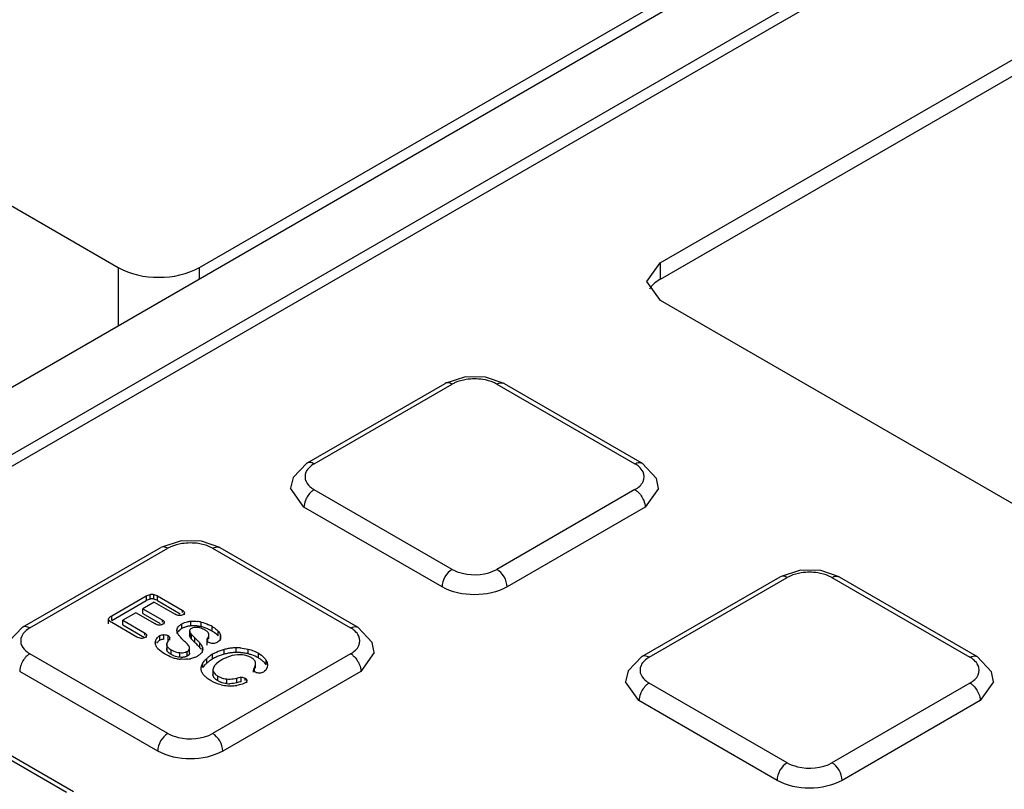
# Model space of a CAD drawing. Header units: millimetres. Extents: x 91 to 702, y 284 to 823.
# Tile 15 of 18: x 557 to 591, y 725 to 751. Entities that reach past the tile are written whole.
import ezdxf

# ---------------------------------------------------------------- set-up
doc = ezdxf.new("R2010")
doc.units = ezdxf.units.MM
doc.header["$LTSCALE"] = 71.961336
doc.layers.get('0').update_dxf_attribs({"linetype": 'CONTINUOUS'})

msp = doc.modelspace()

# ---------------------------------------------------------------- linework, layer by layer
at = {"color": 7, "linetype": 'Continuous'}
for p, q in [((526.754, 721.326), (606.232, 767.213)), ((528.89, 720.215), (608.156, 765.98)), ((528.89, 719.807), (608.156, 765.571)), ((563.219, 742.771), (591.574, 759.141)), ((579.27, 742.934), (605.575, 758.121)), ((579.271, 742.363), (605.575, 757.549)), ((555.838, 745.4), (560.391, 742.771)), ((560.391, 742.771), (560.391, 740.747)), ((563.219, 742.38), (563.219, 742.771)), ((578.802, 742.281), (579.27, 742.934)), ((579.271, 742.363), (579.271, 742.934)), ((579.271, 741.628), (578.802, 742.281)), ((619.152, 718.603), (579.271, 741.628)), ((566.965, 735.958), (571.773, 738.734)), ((567.215, 735.933), (572.022, 738.709)), ((573.579, 738.709), (578.386, 735.933)), ((573.829, 738.734), (578.637, 735.958)), ((566.861, 734.422), (566.393, 735.081)), ((572.023, 732.259), (567.215, 735.034)), ((578.387, 735.035), (573.579, 732.259)), ((579.209, 735.08), (578.741, 734.422)), ((571.669, 731.646), (566.861, 734.422)), ((578.741, 734.422), (573.932, 731.646)), ((557.065, 730.242), (561.873, 733.018)), ((557.315, 730.218), (562.123, 732.993)), ((563.679, 732.994), (568.487, 730.218)), ((563.929, 733.018), (568.737, 730.242)), ((578.632, 729.222), (583.44, 731.998)), ((578.882, 729.197), (583.69, 731.973)), ((585.246, 731.973), (590.054, 729.197)), ((585.496, 731.998), (590.304, 729.222)), ((561.501, 731.223), (561.501, 731.386)), ((561.63, 731.223), (561.63, 731.386)), ((560.165, 730.638), (561.367, 731.332)), ((560.165, 730.475), (561.367, 731.169)), ((561.64, 731.116), (561.247, 730.889)), ((561.367, 731.332), (561.367, 731.169)), ((561.64, 731.116), (562.37, 730.694)), ((561.764, 731.169), (561.764, 731.332)), ((561.764, 731.332), (562.62, 730.839)), ((561.764, 731.169), (562.555, 730.712)), ((561.003, 730.748), (560.548, 730.485)), ((561.675, 730.36), (561.003, 730.748)), ((561.247, 730.726), (561.247, 730.889)), ((561.247, 730.889), (561.919, 730.501)), ((561.247, 730.726), (561.855, 730.375)), ((562.62, 730.839), (562.62, 730.752)), ((562.699, 730.679), (562.699, 730.752)), ((560.059, 730.361), (560.059, 730.524)), ((560.165, 730.475), (560.165, 730.638)), ((561.046, 729.901), (560.165, 730.409)), ((560.548, 730.322), (560.548, 730.485)), ((560.548, 730.485), (561.303, 730.049)), ((561.919, 730.501), (561.919, 730.418)), ((561.996, 730.346), (561.996, 730.418)), ((562.611, 730.195), (562.611, 730.359)), ((562.917, 730.289), (562.917, 730.452)), ((563.283, 730.26), (563.283, 730.423)), ((560.548, 730.322), (561.303, 729.886)), ((561.303, 730.049), (561.303, 729.963)), ((562.439, 730.132), (562.446, 730.186)), ((562.446, 730.022), (562.446, 730.186)), ((562.883, 729.976), (562.883, 730.14)), ((562.895, 729.9), (562.895, 730.063)), ((563.552, 729.843), (563.552, 730.007)), ((563.659, 730.107), (563.659, 730.27)), ((563.876, 729.938), (563.876, 730.102)), ((561.382, 729.886), (561.382, 729.963)), ((561.702, 729.698), (561.702, 729.791)), ((561.844, 729.788), (561.844, 729.951)), ((561.985, 729.823), (561.985, 729.986)), ((562.087, 729.59), (562.087, 729.679)), ((562.132, 729.787), (562.132, 729.95)), ((562.185, 729.79), (562.185, 729.881)), ((562.948, 729.824), (562.948, 729.987)), ((563.062, 729.71), (563.062, 729.874)), ((563.236, 729.529), (563.236, 729.692)), ((563.487, 729.613), (563.487, 729.776)), ((563.517, 729.776), (563.517, 729.865)), ((563.957, 729.779), (563.957, 729.942)), ((562.123, 726.543), (557.316, 729.319)), ((562.102, 729.408), (562.102, 729.571)), ((562.239, 729.292), (562.239, 729.455)), ((562.539, 729.195), (562.539, 729.359)), ((562.797, 729.24), (562.797, 729.403)), ((562.877, 729.343), (562.877, 729.506)), ((563.33, 729.368), (563.33, 729.531)), ((563.33, 729.531), (563.338, 729.477)), ((568.487, 729.319), (563.68, 726.544)), ((564.082, 729.304), (564.082, 729.467)), ((564.504, 729.362), (564.504, 729.525)), ((564.915, 729.315), (564.915, 729.479)), ((565.272, 729.175), (565.272, 729.338)), ((569.31, 729.364), (568.841, 728.707)), ((563.345, 728.84), (563.345, 729.004)), ((563.478, 728.995), (563.478, 729.158)), ((563.681, 729.137), (563.681, 729.3)), ((565.177, 728.977), (565.169, 729.033)), ((565.177, 728.814), (565.177, 728.977)), ((565.54, 728.931), (565.54, 729.094)), ((561.77, 725.931), (556.962, 728.707)), ((563.282, 728.796), (563.286, 728.844)), ((563.286, 728.762), (563.286, 728.844)), ((563.692, 728.762), (563.692, 728.677)), ((563.692, 728.762), (563.703, 728.702)), ((563.703, 728.539), (563.703, 728.702)), ((568.841, 728.707), (564.033, 725.931)), ((565.108, 728.675), (565.108, 728.746)), ((565.14, 728.681), (565.14, 728.844)), ((565.591, 728.92), (565.58, 728.849)), ((563.703, 728.539), (563.692, 728.599)), ((563.867, 728.374), (563.867, 728.537)), ((564.172, 728.278), (564.172, 728.441)), ((564.521, 728.312), (564.521, 728.475)), ((564.676, 728.341), (564.676, 728.504)), ((564.814, 728.39), (564.814, 728.471)), ((564.872, 728.308), (564.872, 728.39)), ((578.528, 727.686), (578.06, 728.345)), ((583.69, 725.523), (578.882, 728.298)), ((590.054, 728.299), (585.247, 725.523)), ((590.876, 728.344), (590.408, 727.686)), ((583.337, 724.91), (578.528, 727.686)), ((590.408, 727.686), (585.6, 724.91)), ((553.78, 727.278), (558.588, 724.502)), ((554.03, 727.303), (558.838, 724.527))]:
    msp.add_line(p, q, dxfattribs=at)
for points in [[(573.829, 738.734), (573.188, 738.954), (572.488, 738.965), (571.772, 738.733)], [(566.965, 735.958), (566.481, 735.457), (566.393, 735.081)], [(579.209, 735.08), (579.137, 735.421), (578.637, 735.958)], [(563.929, 733.018), (563.289, 733.239), (562.589, 733.25), (561.873, 733.018)], [(585.496, 731.998), (584.856, 732.218), (584.155, 732.229), (583.439, 731.997)], [(557.065, 730.242), (556.581, 729.741), (556.493, 729.365)], [(569.31, 729.364), (569.237, 729.706), (568.737, 730.242)], [(578.632, 729.222), (578.148, 728.721), (578.06, 728.345)], [(590.876, 728.344), (590.804, 728.685), (590.304, 729.222)]]:
    msp.add_lwpolyline(points, dxfattribs=at)
for centre, radius, start, end in [((572.801, 737.023), 1.871, 81.2024, 98.9041), ((562.902, 731.307), 1.871, 81.2024, 98.9041), ((584.468, 730.287), 1.871, 81.2024, 98.9041), ((562.989, 729.219), 1.239, 76.2751, 82.1232), ((562.882, 728.926), 1.552, 59.9686, 64.958), ((562.94, 729.624), 0.659, 111.0239, 119.9324), ((563.013, 729.329), 0.965, 88.6644, 95.6913), ((563.009, 729.206), 1.088, 82.1317, 88.6144), ((563.094, 729.651), 0.586, 75.6059, 84.6377), ((562.989, 729.056), 1.239, 76.2747, 82.1464), ((563.082, 729.603), 0.635, 67.3512, 75.605), ((562.969, 728.971), 1.327, 70.3952, 76.2926), ((562.933, 728.871), 1.432, 64.955, 70.3908), ((562.882, 728.763), 1.552, 59.9686, 64.9555), ((560.52, 727.42), 3.193, 46.1391, 47.4687), ((560.81, 727.332), 3.276, 45.0441, 46.5656), ((561.562, 728.084), 2.212, 42.8786, 45.0564), ((562.597, 730.041), 0.685, 256.1915, 265.1486), ((564.531, 727.831), 1.697, 110.2548, 120.0393), ((564.509, 727.885), 1.639, 105.0856, 110.2014), ((564.509, 727.721), 1.639, 105.0855, 110.1995), ((564.512, 727.871), 1.653, 100.0985, 105.0613), ((564.512, 727.708), 1.653, 100.1105, 105.0613), ((564.52, 727.829), 1.696, 95.2894, 100.1086), ((564.52, 727.666), 1.696, 95.3015, 100.1204), ((564.52, 727.67), 1.692, 90.5164, 95.3101), ((564.52, 727.833), 1.692, 90.5164, 95.298), ((564.521, 727.762), 1.763, 85.949, 90.525), ((564.521, 727.599), 1.763, 85.949, 90.525), ((564.528, 727.694), 1.667, 81.2013, 85.9568), ((564.547, 727.817), 1.543, 76.1775, 81.2093), ((564.545, 727.808), 1.552, 71.3003, 76.1866), ((562.699, 730.453), 1.33, 251.417, 257.7489), ((562.7, 730.455), 1.332, 257.7393, 263.692), ((562.694, 730.144), 1.02, 276.8837, 282.4158), ((562.765, 729.911), 0.775, 291.5438, 299.9457), ((564.514, 727.853), 1.67, 119.9263, 122.946), ((564.514, 727.689), 1.67, 119.9263, 122.9456), ((564.542, 727.647), 1.721, 115.1987, 120.0125), ((564.52, 727.692), 1.67, 110.2072, 115.1931), ((564.233, 729.006), 0.729, 239.9709, 248.1836), ((564.247, 729.222), 0.785, 256.5298, 264.4682), ((564.253, 729.288), 0.85, 264.5155, 272.195), ((564.253, 729.124), 0.85, 264.515, 272.1709), ((564.309, 729.654), 1.452, 256.6272, 265.8654), ((564.3, 729.534), 1.332, 265.9008, 270.7817), ((564.295, 729.884), 1.682, 270.7698, 274.2933), ((564.316, 729.609), 1.407, 274.2721, 278.2869)]:
    msp.add_arc(centre, radius, start, end, dxfattribs=at)
for points, knots in [([(560.391, 742.771), (560.811, 742.529), (561.805, 742.337), (562.8, 742.529), (563.219, 742.771)], [0, 0, 0, 0, 0.500001, 1, 1, 1, 1]), ([(572.022, 738.709), (572, 738.721), (571.925, 738.759), (571.825, 738.764), (571.773, 738.734)], [0, 0, 0, 0, 0.29573, 1, 1, 1, 1]), ([(572.511, 738.872), (572.381, 738.851), (572.211, 738.805), (572.057, 738.729), (572.022, 738.709)], [0, 0, 0, 0, 0.768835, 1, 1, 1, 1]), ([(573.579, 738.709), (573.544, 738.729), (573.389, 738.806), (573.219, 738.852), (573.087, 738.872)], [0, 0, 0, 0, 0.231047, 1, 1, 1, 1]), ([(573.579, 738.709), (573.601, 738.722), (573.677, 738.759), (573.776, 738.764), (573.829, 738.734)], [0, 0, 0, 0, 0.293909, 1, 1, 1, 1]), ([(567.215, 735.933), (567.098, 735.866), (566.89, 735.698), (566.886, 735.416), (566.933, 735.317)], [0, 0, 0, 0, 0.549936, 1, 1, 1, 1]), ([(567.215, 735.933), (567.193, 735.946), (567.117, 735.983), (567.017, 735.988), (566.965, 735.958)], [0, 0, 0, 0, 0.293845, 1, 1, 1, 1]), ([(578.386, 735.933), (578.408, 735.946), (578.485, 735.983), (578.584, 735.988), (578.637, 735.958)], [0, 0, 0, 0, 0.29547, 1, 1, 1, 1]), ([(578.387, 735.035), (578.503, 735.102), (578.712, 735.27), (578.716, 735.551), (578.669, 735.651)], [0, 0, 0, 0, 0.549936, 1, 1, 1, 1]), ([(566.933, 735.317), (566.974, 735.229), (567.071, 735.126), (567.183, 735.053), (567.215, 735.034)], [0, 0, 0, 0, 0.722467, 1, 1, 1, 1]), ([(567.215, 735.034), (567.182, 735.016), (567.05, 734.917), (566.955, 734.772), (566.909, 734.654)], [0, 0, 0, 0, 0.229491, 1, 1, 1, 1]), ([(578.387, 735.035), (578.42, 735.016), (578.552, 734.916), (578.648, 734.772), (578.693, 734.653)], [0, 0, 0, 0, 0.22873, 1, 1, 1, 1]), ([(562.612, 733.156), (562.481, 733.136), (562.312, 733.09), (562.157, 733.013), (562.123, 732.993)], [0, 0, 0, 0, 0.768835, 1, 1, 1, 1]), ([(563.679, 732.994), (563.645, 733.013), (563.489, 733.091), (563.319, 733.136), (563.188, 733.157)], [0, 0, 0, 0, 0.231047, 1, 1, 1, 1]), ([(562.123, 732.993), (562.101, 733.006), (562.025, 733.043), (561.926, 733.048), (561.873, 733.018)], [0, 0, 0, 0, 0.29573, 1, 1, 1, 1]), ([(563.679, 732.994), (563.701, 733.006), (563.777, 733.043), (563.877, 733.049), (563.929, 733.018)], [0, 0, 0, 0, 0.293909, 1, 1, 1, 1]), ([(572.023, 732.259), (572.133, 732.195), (572.634, 732.016), (573.23, 732.058), (573.579, 732.259)], [0, 0, 0, 0, 0.240518, 1, 1, 1, 1]), ([(584.179, 732.136), (584.048, 732.115), (583.879, 732.07), (583.724, 731.993), (583.69, 731.973)], [0, 0, 0, 0, 0.768835, 1, 1, 1, 1]), ([(585.246, 731.973), (585.212, 731.993), (585.056, 732.07), (584.886, 732.116), (584.755, 732.136)], [0, 0, 0, 0, 0.231047, 1, 1, 1, 1]), ([(583.69, 731.973), (583.668, 731.985), (583.592, 732.023), (583.492, 732.028), (583.44, 731.998)], [0, 0, 0, 0, 0.29573, 1, 1, 1, 1]), ([(585.246, 731.973), (585.268, 731.986), (585.344, 732.023), (585.444, 732.028), (585.496, 731.998)], [0, 0, 0, 0, 0.293909, 1, 1, 1, 1]), ([(573.932, 731.646), (573.596, 731.453), (572.801, 731.299), (572.006, 731.452), (571.669, 731.646)], [0, 0, 0, 0, 0.49971, 1, 1, 1, 1]), ([(562.699, 730.752), (562.7, 730.739), (562.69, 730.706), (562.663, 730.687), (562.648, 730.679)], [0, 0, 0, 0, 0.438737, 1, 1, 1, 1]), ([(561.996, 730.418), (561.997, 730.405), (561.986, 730.373), (561.96, 730.355), (561.946, 730.346)], [0, 0, 0, 0, 0.438051, 1, 1, 1, 1]), ([(557.315, 730.218), (557.199, 730.15), (556.99, 729.983), (556.986, 729.701), (557.033, 729.601)], [0, 0, 0, 0, 0.549936, 1, 1, 1, 1]), ([(557.315, 730.218), (557.293, 730.23), (557.217, 730.267), (557.118, 730.273), (557.065, 730.243)], [0, 0, 0, 0, 0.293845, 1, 1, 1, 1]), ([(562.537, 729.921), (562.527, 729.933), (562.508, 729.957), (562.491, 729.982), (562.483, 729.994)], [0, 0, 0, 0, 0.514931, 1, 1, 1, 1]), ([(562.883, 730.14), (562.88, 730.127), (562.88, 730.1), (562.889, 730.075), (562.895, 730.063)], [0, 0, 0, 0, 0.480697, 1, 1, 1, 1]), ([(562.94, 730.203), (562.926, 730.195), (562.902, 730.178), (562.886, 730.152), (562.883, 730.14)], [0, 0, 0, 0, 0.553446, 1, 1, 1, 1]), ([(563.407, 730.15), (563.394, 730.157), (563.368, 730.171), (563.34, 730.184), (563.326, 730.19)], [0, 0, 0, 0, 0.497517, 1, 1, 1, 1]), ([(563.476, 730.104), (563.466, 730.113), (563.443, 730.128), (563.419, 730.143), (563.407, 730.15)], [0, 0, 0, 0, 0.482717, 1, 1, 1, 1]), ([(563.817, 730.16), (563.828, 730.151), (563.848, 730.132), (563.867, 730.112), (563.876, 730.102)], [0, 0, 0, 0, 0.514447, 1, 1, 1, 1]), ([(563.943, 729.995), (563.947, 729.987), (563.953, 729.969), (563.956, 729.951), (563.957, 729.942)], [0, 0, 0, 0, 0.508258, 1, 1, 1, 1]), ([(568.487, 730.218), (568.509, 730.231), (568.585, 730.268), (568.685, 730.273), (568.737, 730.242)], [0, 0, 0, 0, 0.29547, 1, 1, 1, 1]), ([(561.782, 729.743), (561.773, 729.735), (561.756, 729.718), (561.741, 729.699), (561.734, 729.689)], [0, 0, 0, 0, 0.508141, 1, 1, 1, 1]), ([(561.782, 729.906), (561.791, 729.915), (561.811, 729.931), (561.833, 729.945), (561.844, 729.951)], [0, 0, 0, 0, 0.488234, 1, 1, 1, 1]), ([(561.844, 729.788), (561.833, 729.781), (561.811, 729.767), (561.791, 729.751), (561.782, 729.743)], [0, 0, 0, 0, 0.511759, 1, 1, 1, 1]), ([(562.132, 729.95), (562.146, 729.942), (562.171, 729.924), (562.184, 729.895), (562.185, 729.881)], [0, 0, 0, 0, 0.552446, 1, 1, 1, 1]), ([(562.895, 729.9), (562.889, 729.912), (562.88, 729.937), (562.88, 729.964), (562.883, 729.976)], [0, 0, 0, 0, 0.519303, 1, 1, 1, 1]), ([(563.183, 729.753), (563.192, 729.743), (563.21, 729.723), (563.228, 729.702), (563.236, 729.692)], [0, 0, 0, 0, 0.507457, 1, 1, 1, 1]), ([(563.545, 729.711), (563.53, 729.72), (563.505, 729.736), (563.487, 729.764), (563.487, 729.776)], [0, 0, 0, 0, 0.574559, 1, 1, 1, 1]), ([(568.487, 729.319), (568.604, 729.386), (568.813, 729.554), (568.816, 729.836), (568.769, 729.935)], [0, 0, 0, 0, 0.549936, 1, 1, 1, 1]), ([(557.316, 729.319), (557.283, 729.3), (557.15, 729.201), (557.055, 729.057), (557.009, 728.938)], [0, 0, 0, 0, 0.229491, 1, 1, 1, 1]), ([(557.033, 729.601), (557.075, 729.514), (557.172, 729.411), (557.283, 729.338), (557.316, 729.319)], [0, 0, 0, 0, 0.722467, 1, 1, 1, 1]), ([(562.723, 729.373), (562.737, 729.376), (562.762, 729.385), (562.786, 729.397), (562.797, 729.403)], [0, 0, 0, 0, 0.513235, 1, 1, 1, 1]), ([(563.236, 729.529), (563.228, 729.539), (563.21, 729.559), (563.192, 729.579), (563.183, 729.589)], [0, 0, 0, 0, 0.492544, 1, 1, 1, 1]), ([(563.275, 729.332), (563.267, 729.323), (563.249, 729.307), (563.231, 729.292), (563.221, 729.284)], [0, 0, 0, 0, 0.483083, 1, 1, 1, 1]), ([(563.277, 729.475), (563.271, 729.484), (563.258, 729.502), (563.244, 729.52), (563.236, 729.529)], [0, 0, 0, 0, 0.490951, 1, 1, 1, 1]), ([(563.312, 729.382), (563.307, 729.373), (563.296, 729.356), (563.282, 729.34), (563.275, 729.332)], [0, 0, 0, 0, 0.482699, 1, 1, 1, 1]), ([(563.309, 729.585), (563.313, 729.576), (563.321, 729.558), (563.328, 729.54), (563.33, 729.531)], [0, 0, 0, 0, 0.510605, 1, 1, 1, 1]), ([(568.488, 729.319), (568.52, 729.3), (568.653, 729.201), (568.748, 729.056), (568.794, 728.938)], [0, 0, 0, 0, 0.22873, 1, 1, 1, 1]), ([(562.723, 729.209), (562.709, 729.205), (562.679, 729.199), (562.65, 729.195), (562.635, 729.194)], [0, 0, 0, 0, 0.489591, 1, 1, 1, 1]), ([(562.797, 729.24), (562.786, 729.233), (562.762, 729.222), (562.736, 729.213), (562.723, 729.209)], [0, 0, 0, 0, 0.486645, 1, 1, 1, 1]), ([(563.221, 729.284), (563.21, 729.276), (563.188, 729.26), (563.164, 729.246), (563.152, 729.239)], [0, 0, 0, 0, 0.485559, 1, 1, 1, 1]), ([(563.317, 728.95), (563.322, 728.96), (563.33, 728.978), (563.34, 728.995), (563.345, 729.004)], [0, 0, 0, 0, 0.49378, 1, 1, 1, 1]), ([(563.426, 729.107), (563.434, 729.116), (563.451, 729.133), (563.469, 729.15), (563.478, 729.158)], [0, 0, 0, 0, 0.493602, 1, 1, 1, 1]), ([(563.478, 728.995), (563.469, 728.986), (563.451, 728.97), (563.434, 728.953), (563.426, 728.944)], [0, 0, 0, 0, 0.506398, 1, 1, 1, 1]), ([(563.478, 729.158), (563.487, 729.166), (563.507, 729.183), (563.527, 729.199), (563.538, 729.207)], [0, 0, 0, 0, 0.491661, 1, 1, 1, 1]), ([(563.538, 729.043), (563.527, 729.036), (563.507, 729.02), (563.487, 729.003), (563.478, 728.995)], [0, 0, 0, 0, 0.50834, 1, 1, 1, 1]), ([(563.538, 729.207), (563.549, 729.215), (563.571, 729.231), (563.594, 729.247), (563.606, 729.254)], [0, 0, 0, 0, 0.492837, 1, 1, 1, 1]), ([(563.606, 729.091), (563.594, 729.083), (563.571, 729.068), (563.549, 729.052), (563.538, 729.043)], [0, 0, 0, 0, 0.507163, 1, 1, 1, 1]), ([(565.088, 729.14), (565.078, 729.149), (565.054, 729.166), (565.03, 729.181), (565.017, 729.189)], [0, 0, 0, 0, 0.483298, 1, 1, 1, 1]), ([(565.14, 729.088), (565.133, 729.097), (565.116, 729.116), (565.098, 729.132), (565.088, 729.14)], [0, 0, 0, 0, 0.480874, 1, 1, 1, 1]), ([(565.169, 729.033), (565.166, 729.043), (565.158, 729.062), (565.146, 729.079), (565.14, 729.088)], [0, 0, 0, 0, 0.484488, 1, 1, 1, 1]), ([(565.167, 728.909), (565.17, 728.921), (565.175, 728.943), (565.177, 728.966), (565.177, 728.977)], [0, 0, 0, 0, 0.510076, 1, 1, 1, 1]), ([(565.576, 729.01), (565.581, 728.995), (565.588, 728.965), (565.591, 728.935), (565.591, 728.92)], [0, 0, 0, 0, 0.508687, 1, 1, 1, 1]), ([(578.882, 729.197), (578.766, 729.13), (578.557, 728.962), (578.553, 728.68), (578.6, 728.581)], [0, 0, 0, 0, 0.549936, 1, 1, 1, 1]), ([(578.882, 729.197), (578.86, 729.21), (578.784, 729.247), (578.685, 729.252), (578.632, 729.222)], [0, 0, 0, 0, 0.293845, 1, 1, 1, 1]), ([(590.054, 729.197), (590.076, 729.21), (590.152, 729.247), (590.252, 729.252), (590.304, 729.222)], [0, 0, 0, 0, 0.29547, 1, 1, 1, 1]), ([(563.335, 728.626), (563.329, 728.634), (563.319, 728.651), (563.311, 728.668), (563.307, 728.677)], [0, 0, 0, 0, 0.507495, 1, 1, 1, 1]), ([(563.381, 728.892), (563.375, 728.884), (563.362, 728.867), (563.351, 728.849), (563.345, 728.84)], [0, 0, 0, 0, 0.506377, 1, 1, 1, 1]), ([(563.426, 728.944), (563.418, 728.936), (563.403, 728.919), (563.388, 728.901), (563.381, 728.892)], [0, 0, 0, 0, 0.50665, 1, 1, 1, 1]), ([(565.14, 728.844), (565.145, 728.855), (565.155, 728.876), (565.163, 728.898), (565.167, 728.909)], [0, 0, 0, 0, 0.511447, 1, 1, 1, 1]), ([(590.054, 728.299), (590.171, 728.366), (590.379, 728.534), (590.383, 728.815), (590.336, 728.915)], [0, 0, 0, 0, 0.549936, 1, 1, 1, 1]), ([(563.482, 728.475), (563.471, 728.483), (563.451, 728.5), (563.431, 728.517), (563.421, 728.525)], [0, 0, 0, 0, 0.509793, 1, 1, 1, 1]), ([(563.736, 728.481), (563.729, 728.49), (563.716, 728.508), (563.707, 728.529), (563.703, 728.539)], [0, 0, 0, 0, 0.513478, 1, 1, 1, 1]), ([(563.792, 728.589), (563.804, 728.579), (563.828, 728.561), (563.854, 728.545), (563.867, 728.537)], [0, 0, 0, 0, 0.484364, 1, 1, 1, 1]), ([(578.882, 728.298), (578.85, 728.28), (578.717, 728.181), (578.622, 728.036), (578.576, 727.918)], [0, 0, 0, 0, 0.229491, 1, 1, 1, 1]), ([(578.6, 728.581), (578.642, 728.493), (578.738, 728.39), (578.85, 728.317), (578.882, 728.298)], [0, 0, 0, 0, 0.722467, 1, 1, 1, 1]), ([(590.054, 728.299), (590.087, 728.28), (590.219, 728.18), (590.315, 728.036), (590.361, 727.917)], [0, 0, 0, 0, 0.22873, 1, 1, 1, 1]), ([(562.123, 726.543), (562.234, 726.48), (562.735, 726.301), (563.331, 726.343), (563.68, 726.544)], [0, 0, 0, 0, 0.240518, 1, 1, 1, 1]), ([(564.033, 725.931), (563.697, 725.738), (562.902, 725.584), (562.106, 725.737), (561.77, 725.931)], [0, 0, 0, 0, 0.49971, 1, 1, 1, 1]), ([(583.69, 725.523), (583.8, 725.459), (584.302, 725.28), (584.898, 725.322), (585.247, 725.523)], [0, 0, 0, 0, 0.240518, 1, 1, 1, 1]), ([(585.6, 724.91), (585.264, 724.717), (584.468, 724.563), (583.673, 724.716), (583.337, 724.91)], [0, 0, 0, 0, 0.49971, 1, 1, 1, 1])]:
    msp.add_open_spline(points, degree=3, knots=knots, dxfattribs=at)
for points in [[(579.27, 742.362), (579.158, 742.297), (579.051, 742.216), (578.967, 742.117)], [(578.967, 742.117), (578.94, 742.086), (578.916, 742.053), (578.894, 742.019)], [(578.529, 735.831), (578.485, 735.87), (578.437, 735.904), (578.386, 735.933)], [(578.669, 735.651), (578.636, 735.72), (578.586, 735.781), (578.529, 735.831)], [(566.909, 734.654), (566.88, 734.58), (566.861, 734.501), (566.861, 734.422)], [(578.693, 734.653), (578.722, 734.58), (578.741, 734.501), (578.741, 734.422)], [(572.023, 732.259), (571.819, 732.141), (571.669, 731.882), (571.669, 731.646)], [(573.932, 731.646), (573.932, 731.882), (573.783, 732.141), (573.579, 732.259)], [(561.367, 731.332), (561.409, 731.356), (561.454, 731.376), (561.501, 731.386)], [(561.501, 731.386), (561.543, 731.395), (561.588, 731.395), (561.63, 731.386)], [(561.63, 731.386), (561.677, 731.375), (561.723, 731.356), (561.764, 731.332)], [(561.501, 731.223), (561.454, 731.213), (561.409, 731.193), (561.367, 731.169)], [(561.63, 731.223), (561.588, 731.232), (561.543, 731.232), (561.501, 731.223)], [(561.764, 731.169), (561.723, 731.193), (561.677, 731.212), (561.63, 731.223)], [(562.518, 730.648), (562.466, 730.649), (562.415, 730.668), (562.37, 730.694)], [(562.648, 730.679), (562.609, 730.656), (562.563, 730.647), (562.518, 730.648)], [(562.62, 730.839), (562.653, 730.819), (562.696, 730.791), (562.699, 730.752)], [(560.165, 730.409), (560.12, 730.435), (560.058, 730.472), (560.059, 730.524)], [(560.059, 730.524), (560.06, 730.576), (560.12, 730.612), (560.165, 730.638)], [(561.82, 730.315), (561.769, 730.316), (561.719, 730.335), (561.675, 730.36)], [(561.946, 730.346), (561.908, 730.325), (561.863, 730.315), (561.82, 730.315)], [(561.919, 730.501), (561.952, 730.482), (561.993, 730.455), (561.996, 730.418)], [(562.532, 730.305), (562.556, 730.325), (562.583, 730.343), (562.611, 730.359)], [(562.611, 730.359), (562.671, 730.394), (562.738, 730.418), (562.806, 730.434)], [(562.806, 730.434), (562.843, 730.443), (562.88, 730.449), (562.917, 730.452)], [(562.917, 730.452), (562.997, 730.46), (563.079, 730.458), (563.159, 730.447)], [(563.283, 730.423), (563.371, 730.402), (563.457, 730.371), (563.539, 730.332)], [(561.303, 730.049), (561.337, 730.03), (561.379, 730.002), (561.382, 729.963)], [(562.483, 729.994), (562.457, 730.035), (562.439, 730.084), (562.439, 730.132)], [(562.446, 730.186), (562.459, 730.233), (562.494, 730.274), (562.532, 730.305)], [(562.611, 730.195), (562.56, 730.166), (562.51, 730.131), (562.476, 730.083)], [(562.806, 730.271), (562.771, 730.263), (562.737, 730.252), (562.703, 730.239)], [(562.917, 730.289), (562.88, 730.285), (562.843, 730.279), (562.806, 730.271)], [(562.895, 730.063), (562.909, 730.035), (562.927, 730.01), (562.948, 729.987)], [(563.149, 730.235), (563.079, 730.241), (563.001, 730.238), (562.94, 730.203)], [(563.552, 730.007), (563.545, 730.047), (563.509, 730.08), (563.476, 730.104)], [(563.517, 729.865), (563.541, 729.907), (563.56, 729.959), (563.552, 730.007)], [(563.659, 730.27), (563.715, 730.238), (563.769, 730.202), (563.817, 730.16)], [(563.738, 730.057), (563.713, 730.075), (563.686, 730.091), (563.659, 730.107)], [(563.876, 729.938), (563.836, 729.984), (563.788, 730.023), (563.738, 730.057)], [(563.876, 730.102), (563.904, 730.07), (563.928, 730.034), (563.943, 729.995)], [(568.629, 730.116), (568.586, 730.155), (568.538, 730.189), (568.487, 730.218)], [(568.769, 729.935), (568.737, 730.004), (568.686, 730.065), (568.629, 730.116)], [(561.195, 729.855), (561.143, 729.856), (561.091, 729.875), (561.046, 729.901)], [(561.327, 729.886), (561.288, 729.863), (561.24, 729.854), (561.195, 729.855)], [(561.382, 729.963), (561.384, 729.931), (561.354, 729.901), (561.327, 729.886)], [(561.684, 729.698), (561.684, 729.73), (561.691, 729.762), (561.702, 729.791)], [(561.709, 729.59), (561.693, 729.623), (561.684, 729.661), (561.684, 729.698)], [(561.702, 729.791), (561.719, 729.835), (561.747, 729.875), (561.782, 729.906)], [(561.844, 729.951), (561.886, 729.975), (561.936, 729.985), (561.985, 729.986)], [(561.985, 729.823), (561.936, 729.822), (561.886, 729.812), (561.844, 729.788)], [(561.985, 729.986), (562.035, 729.986), (562.088, 729.975), (562.132, 729.95)], [(562.087, 729.679), (562.076, 729.644), (562.084, 729.603), (562.102, 729.571)], [(562.149, 729.79), (562.123, 729.756), (562.099, 729.719), (562.087, 729.679)], [(562.185, 729.881), (562.188, 729.849), (562.168, 729.816), (562.149, 729.79)], [(562.678, 729.773), (562.628, 729.819), (562.58, 729.868), (562.537, 729.921)], [(562.828, 729.623), (562.798, 729.658), (562.765, 729.69), (562.732, 729.722)], [(562.948, 729.824), (562.927, 729.846), (562.909, 729.872), (562.895, 729.9)], [(562.948, 729.987), (562.985, 729.948), (563.024, 729.911), (563.062, 729.874)], [(563.062, 729.71), (563.024, 729.747), (562.985, 729.784), (562.948, 729.824)], [(563.062, 729.874), (563.104, 729.835), (563.144, 729.794), (563.183, 729.753)], [(563.236, 729.692), (563.264, 729.659), (563.29, 729.623), (563.309, 729.585)], [(563.487, 729.776), (563.485, 729.807), (563.501, 729.838), (563.517, 729.865)], [(563.692, 729.679), (563.642, 729.678), (563.588, 729.686), (563.545, 729.711)], [(563.838, 729.716), (563.795, 729.691), (563.742, 729.681), (563.692, 729.679)], [(563.935, 729.81), (563.912, 729.771), (563.877, 729.738), (563.838, 729.716)], [(563.957, 729.942), (563.964, 729.898), (563.957, 729.848), (563.935, 729.81)], [(561.774, 729.493), (561.748, 729.522), (561.725, 729.554), (561.709, 729.59)], [(562.01, 729.313), (561.924, 729.362), (561.84, 729.419), (561.774, 729.493)], [(562.275, 729.192), (562.183, 729.223), (562.094, 729.264), (562.01, 729.313)], [(562.102, 729.408), (562.084, 729.44), (562.076, 729.481), (562.087, 729.515)], [(562.102, 729.571), (562.132, 729.519), (562.187, 729.485), (562.239, 729.455)], [(562.239, 729.292), (562.187, 729.322), (562.132, 729.356), (562.102, 729.408)], [(562.239, 729.455), (562.3, 729.42), (562.365, 729.393), (562.433, 729.376)], [(562.539, 729.359), (562.6, 729.353), (562.664, 729.356), (562.723, 729.373)], [(562.797, 729.403), (562.835, 729.425), (562.877, 729.463), (562.877, 729.506)], [(562.877, 729.343), (562.877, 729.299), (562.835, 729.262), (562.797, 729.24)], [(562.877, 729.506), (562.877, 729.548), (562.855, 729.59), (562.828, 729.623)], [(563.338, 729.477), (563.338, 729.444), (563.328, 729.411), (563.312, 729.382)], [(564.645, 729.521), (564.736, 729.514), (564.827, 729.5), (564.915, 729.479)], [(564.915, 729.479), (565.04, 729.448), (565.162, 729.402), (565.272, 729.338)], [(565.272, 729.338), (565.347, 729.295), (565.419, 729.244), (565.478, 729.18)], [(562.333, 729.245), (562.301, 729.259), (562.269, 729.274), (562.239, 729.292)], [(562.539, 729.195), (562.468, 729.201), (562.398, 729.219), (562.333, 729.245)], [(562.635, 729.194), (562.603, 729.192), (562.571, 729.193), (562.539, 729.195)], [(562.816, 729.132), (562.729, 729.121), (562.64, 729.121), (562.553, 729.131)], [(563.05, 729.19), (563.005, 729.172), (562.96, 729.158), (562.913, 729.148)], [(563.345, 729.004), (563.368, 729.041), (563.396, 729.075), (563.426, 729.107)], [(563.805, 728.967), (563.781, 728.945), (563.759, 728.921), (563.74, 728.895)], [(563.998, 729.104), (563.93, 729.065), (563.863, 729.021), (563.805, 728.967)], [(564.172, 729.191), (564.113, 729.166), (564.054, 729.137), (563.998, 729.104)], [(564.547, 729.285), (564.419, 729.275), (564.291, 729.241), (564.172, 729.191)], [(564.718, 729.283), (564.661, 729.288), (564.604, 729.289), (564.547, 729.285)], [(565.017, 729.189), (564.926, 729.241), (564.822, 729.272), (564.718, 729.283)], [(565.272, 729.175), (565.2, 729.217), (565.122, 729.251), (565.042, 729.278)], [(565.374, 729.109), (565.342, 729.133), (565.307, 729.155), (565.272, 729.175)], [(565.461, 729.033), (565.434, 729.061), (565.405, 729.086), (565.374, 729.109)], [(565.54, 728.931), (565.519, 728.968), (565.491, 729.003), (565.461, 729.033)], [(565.478, 729.18), (565.501, 729.153), (565.523, 729.125), (565.54, 729.094)], [(565.54, 729.094), (565.555, 729.067), (565.567, 729.039), (565.576, 729.01)], [(590.196, 729.095), (590.152, 729.134), (590.104, 729.168), (590.054, 729.197)], [(590.336, 728.915), (590.304, 728.984), (590.253, 729.045), (590.196, 729.095)], [(557.009, 728.938), (556.981, 728.865), (556.962, 728.786), (556.962, 728.707)], [(563.307, 728.677), (563.291, 728.714), (563.282, 728.755), (563.282, 728.796)], [(563.286, 728.844), (563.291, 728.881), (563.302, 728.917), (563.317, 728.95)], [(563.421, 728.525), (563.388, 728.555), (563.359, 728.588), (563.335, 728.626)], [(563.74, 728.895), (563.713, 728.856), (563.692, 728.809), (563.692, 728.762)], [(563.703, 728.702), (563.72, 728.657), (563.755, 728.619), (563.792, 728.589)], [(565.108, 728.746), (565.106, 728.78), (565.124, 728.814), (565.14, 728.844)], [(565.172, 728.675), (565.144, 728.691), (565.109, 728.714), (565.108, 728.746)], [(565.309, 728.645), (565.263, 728.643), (565.213, 728.651), (565.172, 728.675)], [(565.447, 728.679), (565.406, 728.655), (565.357, 728.646), (565.309, 728.645)], [(565.58, 728.849), (565.56, 728.78), (565.509, 728.715), (565.447, 728.679)], [(568.794, 728.938), (568.822, 728.865), (568.841, 728.785), (568.841, 728.707)], [(563.627, 728.379), (563.577, 728.408), (563.528, 728.44), (563.482, 728.475)], [(563.973, 728.241), (563.853, 728.27), (563.735, 728.317), (563.627, 728.379)], [(563.867, 728.374), (563.819, 728.402), (563.771, 728.437), (563.736, 728.481)], [(563.867, 728.537), (563.929, 728.502), (563.996, 728.476), (564.065, 728.459)], [(564.172, 728.278), (564.1, 728.285), (564.028, 728.302), (563.961, 728.328)], [(564.521, 728.312), (564.444, 728.291), (564.365, 728.277), (564.285, 728.275)], [(564.286, 728.438), (564.365, 728.441), (564.445, 728.454), (564.521, 728.475)], [(564.521, 728.475), (564.572, 728.49), (564.623, 728.501), (564.676, 728.504)], [(564.676, 728.341), (564.623, 728.337), (564.572, 728.326), (564.521, 728.312)], [(564.814, 728.308), (564.752, 728.272), (564.681, 728.251), (564.61, 728.235)], [(564.676, 728.504), (564.723, 728.508), (564.773, 728.494), (564.814, 728.471)], [(564.814, 728.471), (564.843, 728.454), (564.871, 728.423), (564.872, 728.39)], [(564.872, 728.39), (564.873, 728.357), (564.843, 728.325), (564.814, 728.308)], [(564.61, 728.235), (564.58, 728.228), (564.55, 728.222), (564.519, 728.217)], [(578.576, 727.918), (578.547, 727.844), (578.528, 727.765), (578.528, 727.686)], [(590.361, 727.917), (590.389, 727.844), (590.408, 727.765), (590.408, 727.686)], [(562.123, 726.543), (561.919, 726.425), (561.77, 726.167), (561.77, 725.931)], [(564.033, 725.931), (564.033, 726.167), (563.883, 726.425), (563.679, 726.543)], [(583.69, 725.523), (583.486, 725.405), (583.337, 725.146), (583.337, 724.91)], [(585.6, 724.91), (585.6, 725.146), (585.45, 725.405), (585.246, 725.523)]]:
    msp.add_open_spline(points, degree=3, dxfattribs=at)

doc.saveas('drawing.dxf')
